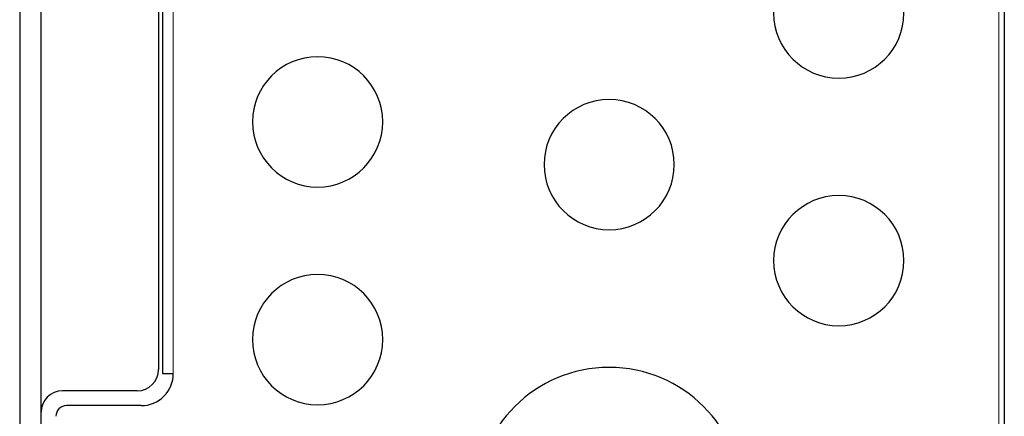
# Model space of a CAD drawing. Header units: inches. Extents: x 0 to 29700, y -16 to 21000.
# Tile 151 of 256: x 10784 to 10876, y 16110 to 16147. Entities that reach past the tile are written whole.
import ezdxf

# ---------------------------------------------------------------- set-up
doc = ezdxf.new("R2010")
doc.units = ezdxf.units.IN
doc.layers.add('254', color=7, linetype='Continuous', true_color=0xffffff)

msp = doc.modelspace()

# ---------------------------------------------------------------- linework, layer by layer
at = {"layer": '254', "color": 2, "linetype": 'Continuous', "lineweight": 25}
for p, q in [((10784.251, 16328.694), (10784.251, 14893.693)), ((10786.251, 14893.697), (10786.251, 16326.694)), ((10876.451, 16190.86), (10876.451, 16010.527)), ((10797.251, 16152.507), (10797.251, 16114.594)), ((10797.636, 16149.98), (10797.636, 16114.207)), ((10797.636, 16114.207), (10798.635, 16114.207)), ((10795.251, 16112.594), (10788.251, 16112.594)), ((10795.637, 16111.209), (10788.635, 16111.209))]:
    msp.add_line(p, q, dxfattribs=at)
at = {"layer": '254', "color": 110, "linetype": 'Continuous', "lineweight": 13}
for p, q in [((10875.951, 16010.527), (10875.951, 16190.86)), ((10798.635, 16149.98), (10798.635, 16114.207))]:
    msp.add_line(p, q, dxfattribs=at)
at = {"layer": '254', "color": 2, "linetype": 'Continuous', "lineweight": 25}
for centre, radius, start, end in [((10860.951, 16147.994), 6.1, 90, 270), ((10860.951, 16147.994), 6.1, 270, 90), ((10812.151, 16137.794), 6.1, 90, 270), ((10812.151, 16137.794), 6.1, 270, 90), ((10839.451, 16133.794), 6.1, 90, 270), ((10839.451, 16133.794), 6.1, 270, 90), ((10860.951, 16124.794), 6.1, 90, 270), ((10860.951, 16124.794), 6.1, 270, 90), ((10812.151, 16117.394), 6.1, 90, 270), ((10812.151, 16117.394), 6.1, 270, 90), ((10795.251, 16114.594), 2, 270, 0), ((10839.451, 16102.294), 12.5, 90, 270), ((10839.451, 16102.294), 12.5, 270, 90), ((10788.251, 16110.594), 2, 90, 180)]:
    msp.add_arc(centre, radius, start, end, dxfattribs=at)
for centre, major_axis, start_param, end_param in [((10795.634, 16114.211), (2.124, -2.124), 0, 0.784789), ((10795.634, 16114.211), (2.124, -2.124), 5.498396, 6.283185), ((10788.636, 16110.208), (0.708, -0.708), 2.356803, 3.926382)]:
    msp.add_ellipse(centre, major_axis=major_axis, ratio=0.998783, start_param=start_param, end_param=end_param, dxfattribs=at)

doc.saveas('drawing.dxf')
